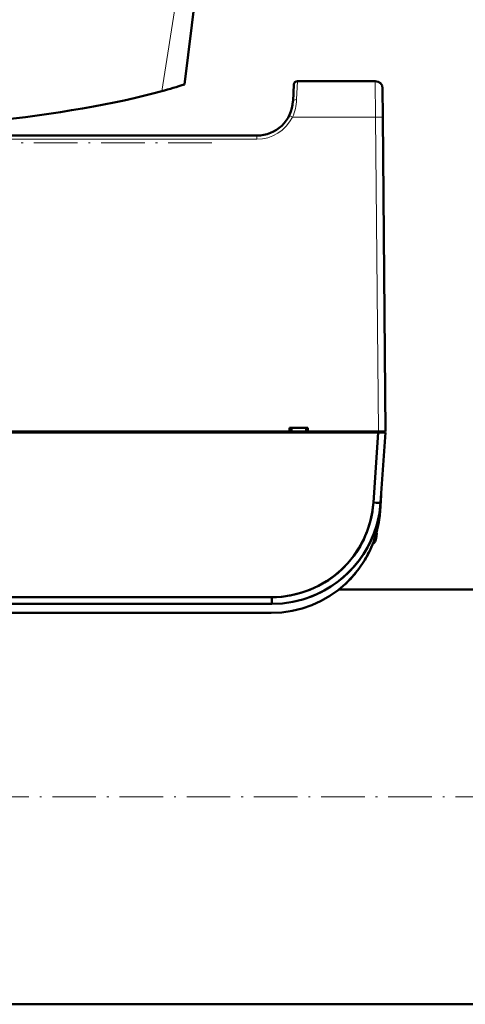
# Model space of a CAD drawing. Extents: x -2073 to 2460, y -1948 to 865.
# Tile 27 of 83: x 215 to 337, y -1895 to -1624. Entities that reach past the tile are written whole.
import ezdxf

# ---------------------------------------------------------------- set-up
doc = ezdxf.new("R2010")
doc.units = 0
doc.linetypes.add('DASHDOT', pattern=[18.5, 12, -3, 0.5, -3])

msp = doc.modelspace()

# ---------------------------------------------------------------- linework, layer by layer
at = {"color": 7, "lineweight": 18}
for p, q in [((253.8, -1643.64), (258.57, -1613.39)), ((291.16, -1640.89), (290.92, -1645.97)), ((312.6, -1640.89), (312.67, -1650.8)), ((289.78, -1650.8), (312.67, -1650.8)), ((312.67, -1650.8), (313.43, -1737.39)), ((279.94, -1656.88), (38.92, -1656.88)), ((279.94, -1655.89), (279.94, -1656.88)), ((312.65, -1766.17), (312.65, -1766.65)), ((312.65, -1766.65), (312.65, -1767.46))]:
    msp.add_line(p, q, dxfattribs=at)
at = {"color": 7, "lineweight": 50}
for p, q in [((260.07, -1641.78), (263.56, -1613.39)), ((312.6, -1640.89), (291.16, -1640.89)), ((290.17, -1641.84), (289.93, -1646.41)), ((314.6, -1642.87), (314.67, -1650.8)), ((314.67, -1650.8), (315.43, -1737.39)), ((246.79, -1655.89), (38.91, -1655.89)), ((279.94, -1655.89), (38.92, -1655.89)), ((281.97, -1655.68), (281.96, -1655.69)), ((315.3, -1722.6), (315.3, -1722.64)), ((315.3, -1722.85), (315.3, -1722.87)), ((315.3, -1722.87), (315.3, -1722.86)), ((5.42, -1737.39), (313.43, -1737.39)), ((5.42, -1737.69), (313.43, -1737.69)), ((313.41, -1737.69), (5.45, -1737.69)), ((313.41, -1737.69), (5.45, -1737.69)), ((289.01, -1737.39), (161.93, -1737.39)), ((294.01, -1736.39), (289.01, -1736.39)), ((289.01, -1737.39), (289.01, -1736.39)), ((289.47, -1737.39), (289.01, -1737.39)), ((289.26, -1737.39), (293.76, -1737.39)), ((289.46, -1737.39), (289.44, -1737.39)), ((289.51, -1736.39), (289.47, -1737.39)), ((289.57, -1737.39), (289.53, -1737.39)), ((289.57, -1737.39), (293.45, -1737.39)), ((293.49, -1737.39), (293.45, -1737.39)), ((293.51, -1736.39), (293.55, -1737.39)), ((294.01, -1737.39), (293.55, -1737.39)), ((293.57, -1737.39), (293.56, -1737.39)), ((294.01, -1737.39), (294.01, -1736.39)), ((313.43, -1737.39), (294.01, -1737.39)), ((312.06, -1756.98), (313.41, -1737.69)), ((312.06, -1756.98), (313.41, -1737.69)), ((313.41, -1737.69), (314.82, -1737.69)), ((313.41, -1737.69), (314.82, -1737.69)), ((314.84, -1737.39), (313.43, -1737.39)), ((313.43, -1737.69), (313.43, -1737.39)), ((313.43, -1737.69), (313.43, -1737.39)), ((313.43, -1737.69), (314.93, -1737.69)), ((314.06, -1756.98), (315.41, -1737.69)), ((314.06, -1756.98), (315.41, -1737.69)), ((314.06, -1756.98), (315.41, -1737.69)), ((314.82, -1737.69), (315.41, -1737.69)), ((314.82, -1737.69), (315.41, -1737.69)), ((315.43, -1737.39), (314.84, -1737.39)), ((314.93, -1737.69), (314.93, -1737.39)), ((314.93, -1737.69), (314.93, -1737.39)), ((314.93, -1737.69), (314.93, -1737.39)), ((315.41, -1737.69), (314.93, -1737.69)), ((313.88, -1759.48), (314.21, -1754.89)), ((313.89, -1759.43), (314.21, -1754.89)), ((314.21, -1754.89), (314.12, -1756.09)), ((314.21, -1754.89), (314.12, -1756.09)), ((313.88, -1759.48), (314.06, -1756.98)), ((313.88, -1759.48), (314.06, -1756.98)), ((314.03, -1757.35), (313.88, -1759.48)), ((313.89, -1759.43), (314.06, -1756.98)), ((314.08, -1756.65), (314.03, -1757.35)), ((314.06, -1757), (314.06, -1756.98)), ((314.06, -1756.98), (314.06, -1757)), ((314.1, -1756.39), (314.08, -1756.65)), ((313.68, -1761.48), (313.61, -1761.91)), ((312.88, -1765.39), (312.96, -1765.39)), ((312.98, -1765.44), (312.98, -1765.52)), ((312.98, -1765.44), (312.98, -1765.52)), ((312.82, -1766.82), (312.81, -1766.81)), ((311.1, -1770.16), (310.94, -1770.5)), ((311.1, -1770.16), (310.94, -1770.5)), ((310.94, -1770.5), (310.94, -1770.51)), ((516.25, -1780.89), (302.61, -1780.89)), ((34.73, -1783.03), (284.13, -1783.03)), ((34.73, -1783.03), (284.13, -1783.03)), ((284.13, -1784.89), (284.13, -1783.03)), ((284.13, -1783.03), (284.13, -1784.89)), ((34.73, -1784.89), (284.13, -1784.89)), ((34.73, -1784.89), (284.13, -1784.89)), ((34.9, -1787.39), (283.96, -1787.39)), ((34.9, -1787.39), (283.96, -1787.39)), ((868.57, -1895.19), (-575.43, -1895.19))]:
    msp.add_line(p, q, dxfattribs=at)
at = {"color": 7, "linetype": 'DASHDOT', "lineweight": 18}
for p, q in [((267.58, -1657.89), (18.12, -1657.89)), ((-719.83, -1838.04), (1012.97, -1838.04))]:
    msp.add_line(p, q, dxfattribs=at)
at = {"color": 7, "linetype": 'DASHDOT', "lineweight": 18, "ltscale": 0.000840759}
msp.add_line((312.95, -1765.89), (312.99, -1765.89), dxfattribs=at)
at = {"color": 7, "lineweight": 18}
for points in [[(289.78, -1650.8), (288.89, -1650.37), (288.88, -1650.36)], [(314.67, -1650.8), (314.67, -1650.8), (314.65, -1650.8), (314.44, -1650.8), (312.67, -1650.8)]]:
    msp.add_lwpolyline(points, dxfattribs=at)
at = {"color": 7, "lineweight": 50}
for points in [[(284.13, -1783.03), (285.37, -1783), (286.64, -1782.92), (287.87, -1782.78), (289.14, -1782.58), (290.75, -1782.24), (292.38, -1781.79), (294.03, -1781.22), (295.56, -1780.59), (297.09, -1779.85), (298.59, -1779.01), (299.68, -1778.32), (300.74, -1777.57), (302.24, -1776.39), (303.66, -1775.1), (305.01, -1773.69), (306.25, -1772.2), (307.38, -1770.64), (308.38, -1769.03), (308.91, -1768.07), (309.39, -1767.11), (309.84, -1766.13), (310.24, -1765.14), (310.92, -1763.18), (311.42, -1761.3), (311.78, -1759.47), (311.95, -1758.21), (312.06, -1756.98)], [(312.98, -1765.52), (312.97, -1765.42), (312.97, -1765.4), (312.96, -1765.39), (312.96, -1765.39), (312.96, -1765.39)]]:
    msp.add_lwpolyline(points, dxfattribs=at)
for centre, radius, start, end in [((291.16, -1641.89), 1, 90, 177), ((312.6, -1642.89), 2, 0.5, 90), ((215.44, -1502.9), 145.87, 285.2441, 287.8151), ((279.94, -1645.89), 10, 270, 357), ((279.94, -1646.01), 9.88, 269.9756, 276.3984), ((279.94, -1646.01), 9.88, 269.9756, 276.3984), ((284.13, -1754.89), 30, 270.0002, 355.9998), ((284.13, -1755.03), 28, 270.0002, 355.9998), ((284.13, -1754.89), 30, 270, 356), ((284.13, -1754.89), 30, 290.1823, 356), ((283.96, -1757.39), 30, 270, 356), ((283.96, -1757.39), 30, 270, 356), ((283.96, -1757.39), 30, 347.9059, 356), ((283.96, -1757.39), 30, 348.0879, 356), ((283.93, -1757.39), 30.03, 352.1617, 354.6851), ((283.93, -1757.39), 30.03, 352.1617, 354.6851), ((284.05, -1757.4), 29.91, 353.0165, 354.8639), ((284.05, -1757.4), 29.91, 353.0165, 354.8639), ((284.07, -1757.41), 29.88, 351.0916, 352.16), ((284.06, -1757.4), 29.9, 351.092, 352.1599), ((312.94, -1765.42), 0.0372, 354.4397, 53.8944), ((312.96, -1765.4), 0.0113, 19.2359, 79.1388), ((312.94, -1765.42), 0.0367, 354.5531, 54.1481), ((309.73, -1765.5), 3.26, 353.0665, 359.6535), ((309.74, -1765.5), 3.24, 353.0595, 359.6691), ((309.73, -1765.5), 3.26, 353.0665, 359.6535), ((309.74, -1765.5), 3.24, 353.0595, 359.6691), ((312.37, -1765.51), 0.608, 359.5347, 8.5297), ((311.41, -1767.09), 1.3, 292.6188, 343.3985), ((311.41, -1767.09), 1.3, 292.6208, 343.3985), ((304.03, -1764.89), 9, 343.3984, 347.6222), ((304.03, -1764.89), 9, 343.3984, 347.6222), ((304.03, -1764.89), 8.99, 347.6508, 353.6103), ((304.03, -1764.89), 8.99, 347.6501, 353.6109), ((304.03, -1764.89), 8.99, 347.6508, 353.6103), ((304.03, -1764.89), 8.99, 347.6501, 353.6109), ((283.96, -1757.39), 30, 329.1954, 338.143), ((283.96, -1757.39), 30, 329.2158, 338.0536), ((283.96, -1757.39), 30, 312.2077, 320.8515), ((283.96, -1757.39), 30, 312.196, 320.8342)]:
    msp.add_arc(centre, radius, start, end, dxfattribs=at)
at = {"color": 7, "lineweight": 18}
for centre, radius, start, end in [((277.63, -1645.37), 13.31, 335.9064, 357.3971), ((279.94, -1645.88), 11, 270.0101, 333.4128)]:
    msp.add_arc(centre, radius, start, end, dxfattribs=at)
at = {"color": 7, "lineweight": 50}
for centre, major_axis, ratio, start_param, end_param in [((146.56, -1625.26), (136.75, 0), 0.216699, 3.810933, 5.613845), ((312.06, -1756.84), (2, -0.14), 0.069587, 4.717255, 6.283185), ((312.06, -1756.84), (2, -0.14), 0.069587, 4.717262, 6.283185)]:
    msp.add_ellipse(centre, major_axis=major_axis, ratio=ratio, start_param=start_param, end_param=end_param, dxfattribs=at)
at = {"color": 7, "lineweight": 18}
for centre, major_axis, ratio, start_param, end_param in [((312.6, -1642.89), (-2, -0.02), 0.069754, 3.141593, 3.150319), ((290.92, -1646.47), (0.999, -0.052), 0.491072, 1.596514, 3.141554)]:
    msp.add_ellipse(centre, major_axis=major_axis, ratio=ratio, start_param=start_param, end_param=end_param, dxfattribs=at)

doc.saveas('drawing.dxf')
